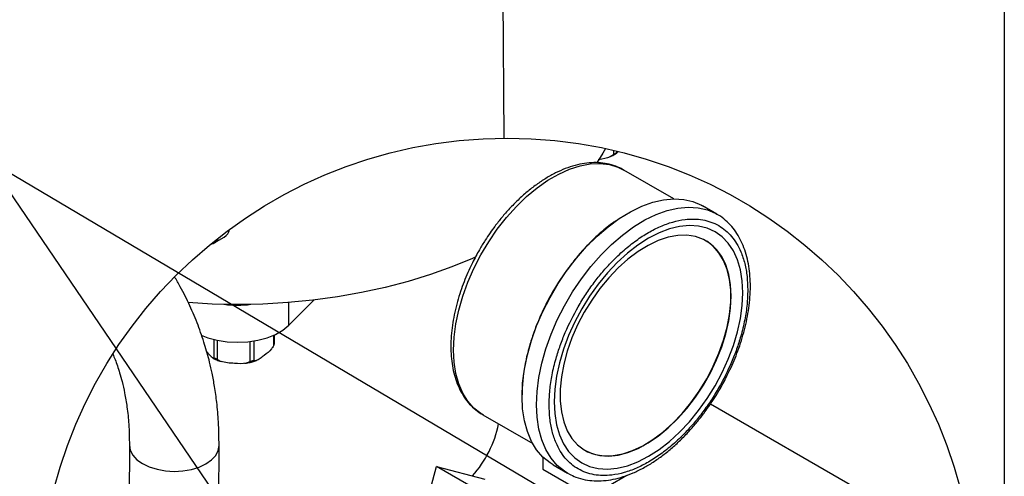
# Model space of a CAD drawing. Header units: inches. Extents: x 3 to 129, y 3 to 99.
# Tile 15 of 35: x 104 to 129, y 38 to 50. Entities that reach past the tile are written whole.
import ezdxf

# ---------------------------------------------------------------- set-up
doc = ezdxf.new("R2010")
doc.units = ezdxf.units.IN
doc.header["$LTSCALE"] = 12
doc.header["$MEASUREMENT"] = 0
doc.layers.add('SLD-DEFPOINTS', color=7, linetype='Continuous')
doc.layers.add('TEXT', color=140, linetype='Continuous', lineweight=25)
doc.dimstyles.new('SLDDIMSTYLE3', dxfattribs={"dimtxt": 0.18, "dimasz": 1.56, "dimexe": 0, "dimexo": 0.0625, "dimgap": 0, "dimtad": 0, "dimtih": 1, "dimtoh": 1, "dimdec": 0, "dimrnd": 1e-09, "dimzin": 0, "dimdsep": 46, "dimtxsty": 'Standard', "dimblk1": 'NONE', "dimblk2": 'NONE', "dimsah": 1, "dimcen": 0.09, "dimadec": 0, "dimazin": 0, "dimtfac": 1.56, "dimtdec": 0, "dimtofl": 0, "dimtmove": 0, "dimatfit": 3, "dimldrblk": 'NONE', "dimfxl": 0, "dimfrac": 2, "dimtolj": 1, "dimtzin": 0, "dimarcsym": 0})
doc.dimstyles.new('SLDDIMSTYLE5', dxfattribs={"dimtxt": 0.18, "dimasz": 0.48, "dimexe": 0, "dimexo": 0.0625, "dimgap": 0, "dimtad": 0, "dimtih": 1, "dimtoh": 1, "dimdec": 0, "dimrnd": 1e-09, "dimzin": 0, "dimdsep": 46, "dimtxsty": 'Standard', "dimblk1": 'DOT', "dimblk2": 'DOT', "dimsah": 1, "dimcen": 0.09, "dimadec": 0, "dimazin": 0, "dimtfac": 0.48, "dimtdec": 0, "dimtofl": 0, "dimtmove": 0, "dimatfit": 3, "dimldrblk": 'DOT', "dimfxl": 0, "dimfrac": 2, "dimtolj": 1, "dimtzin": 0, "dimarcsym": 0})

# ---------------------------------------------------------------- blocks, each defined once
blk = doc.blocks.new('_None')
blk = doc.blocks.new('_Dot')
at = {"color": 0, "linetype": 'ByBlock', "lineweight": -2}
blk.add_line((-0.5, 0), (-1, 0), dxfattribs=at)
at = {"color": 0, "linetype": 'ByBlock', "const_width": 0.5}
blk.add_lwpolyline([(-0.25, 0, 1), (0.25, 0, 1)], format="xyb", close=True, dxfattribs=at)

msp = doc.modelspace()

# ---------------------------------------------------------------- linework, layer by layer
for p, q in [((119.197, 46.283), (119.197, 46.174)), ((119.278, 46.224), (119.278, 46.264)), ((119.287, 46.231), (119.278, 46.224)), ((119.307, 46.257), (119.297, 46.239)), ((120.708, 45.067), (119.455, 45.791)), ((121.785, 44.684), (121.425, 44.892)), ((109.176, 43.964), (109.426, 44.108)), ((111.045, 41.898), (111.676, 42.529)), ((111.045, 41.898), (111.045, 42.468)), ((109.163, 41.54), (109.163, 41.069)), ((109.257, 41.029), (109.257, 41.518)), ((110.662, 41.646), (110.662, 41.38)), ((110.685, 41.439), (110.685, 41.656)), ((110.068, 41.488), (110.068, 40.975)), ((110.176, 41.002), (110.176, 41.503)), ((125.45, 37.711), (121.625, 39.919)), ((115.912, 39.653), (117.165, 38.93)), ((115.926, 39.645), (115.912, 39.653)), ((107.045, 38.89), (107.011, 31.289)), ((109.261, 31.279), (109.295, 38.88)), ((117.418, 38.593), (117.418, 38.287)), ((114.431, 37.15), (114.754, 38.358)), ((116.911, 37.113), (114.754, 38.358)), ((114.754, 38.358), (115.962, 38.034)), ((117.675, 38.396), (118.036, 38.188)), ((117.418, 38.287), (118.606, 37.601)), ((118.07, 38.169), (118.036, 38.188)), ((118.606, 37.601), (119.531, 38.135))]:
    msp.add_line(p, q)
at = {"flags": 128}
for points in [[(118.989, 46.33), (118.928, 46.212), (118.775, 45.971)], [(115.178, 41.275), (115.192, 41.597), (115.236, 41.931), (115.309, 42.275), (115.409, 42.624), (115.536, 42.974), (115.689, 43.321), (115.864, 43.661), (116.061, 43.991), (116.277, 44.305), (116.51, 44.601), (116.756, 44.874), (117.013, 45.123), (117.278, 45.343), (117.548, 45.533), (117.819, 45.689), (118.089, 45.811), (118.354, 45.897), (118.611, 45.945), (118.857, 45.956), (119.089, 45.928), (119.305, 45.863), (119.455, 45.791)], [(116.898, 40.113), (116.913, 40.448), (116.958, 40.795), (117.033, 41.153), (117.135, 41.515), (117.265, 41.88), (117.421, 42.241), (117.602, 42.596), (117.804, 42.941), (118.026, 43.27), (118.265, 43.581), (118.519, 43.87), (118.784, 44.134), (119.059, 44.37), (119.338, 44.574), (119.621, 44.746), (119.902, 44.882), (120.179, 44.982), (120.45, 45.044), (120.71, 45.067), (120.956, 45.052), (121.187, 44.998), (121.4, 44.906), (121.425, 44.892)], [(117.259, 39.905), (117.274, 40.239), (117.319, 40.587), (117.393, 40.944), (117.496, 41.307), (117.626, 41.672), (117.782, 42.033), (117.962, 42.388), (118.164, 42.732), (118.386, 43.062), (118.626, 43.373), (118.88, 43.662), (119.145, 43.926), (119.419, 44.161), (119.699, 44.366), (119.981, 44.538), (120.263, 44.674), (120.54, 44.774), (120.81, 44.836), (121.07, 44.859), (121.317, 44.844), (121.548, 44.79), (121.744, 44.707)], [(121.744, 44.707), (121.76, 44.698), (121.785, 44.684)], [(122.423, 42.396), (122.437, 42.711), (122.423, 43.008), (122.378, 43.285), (122.305, 43.537), (122.203, 43.762), (122.074, 43.956), (121.921, 44.117), (121.744, 44.244), (121.546, 44.334), (121.329, 44.386), (121.097, 44.401), (120.852, 44.376), (120.597, 44.314), (120.335, 44.214), (120.07, 44.078), (119.805, 43.908), (119.543, 43.706), (119.288, 43.473), (119.042, 43.214), (118.81, 42.932), (118.593, 42.63), (118.396, 42.311), (118.219, 41.98), (118.065, 41.641), (117.937, 41.299), (117.835, 40.957), (117.761, 40.62), (117.717, 40.292), (117.702, 39.977), (117.717, 39.68), (117.761, 39.403), (117.835, 39.151), (117.937, 38.926), (118.065, 38.732), (118.219, 38.571), (118.396, 38.444), (118.593, 38.354), (118.81, 38.302), (119.042, 38.288), (119.288, 38.312), (119.543, 38.374), (119.805, 38.474), (120.07, 38.61), (120.335, 38.78), (120.597, 38.983), (120.852, 39.215), (121.097, 39.474), (121.329, 39.756), (121.546, 40.059), (121.744, 40.377), (121.921, 40.708), (122.074, 41.047), (122.203, 41.389), (122.305, 41.731), (122.378, 42.068), (122.423, 42.396)], [(122.13, 42.323), (122.145, 42.625), (122.13, 42.909), (122.085, 43.172), (122.011, 43.41), (121.908, 43.62), (121.779, 43.798), (121.625, 43.943), (121.448, 44.051), (121.25, 44.122), (121.035, 44.155), (120.805, 44.148), (120.564, 44.103), (120.315, 44.02), (120.062, 43.9), (119.808, 43.745), (119.556, 43.556), (119.311, 43.337), (119.075, 43.09), (118.852, 42.82), (118.646, 42.529), (118.458, 42.223), (118.292, 41.904), (118.15, 41.579), (118.034, 41.25), (117.945, 40.924), (117.885, 40.604), (117.855, 40.295), (117.855, 40.001), (117.885, 39.727), (117.945, 39.476), (118.034, 39.252), (118.15, 39.057), (118.292, 38.896), (118.458, 38.769), (118.646, 38.679), (118.852, 38.627), (119.075, 38.614), (119.311, 38.64), (119.556, 38.704), (119.808, 38.806), (120.062, 38.944), (120.315, 39.116), (120.564, 39.32), (120.805, 39.554), (121.035, 39.813), (121.25, 40.094), (121.448, 40.393), (121.625, 40.706), (121.779, 41.028), (121.908, 41.356), (122.011, 41.684), (122.085, 42.008), (122.13, 42.323)], [(118.473, 38.76), (118.542, 38.724), (118.739, 38.653), (118.954, 38.62), (119.184, 38.627), (119.425, 38.672), (119.674, 38.755), (119.927, 38.875), (120.181, 39.03), (120.433, 39.219), (120.678, 39.438), (120.914, 39.685), (121.137, 39.955), (121.343, 40.246), (121.531, 40.552), (121.697, 40.871), (121.839, 41.196), (121.955, 41.525), (122.044, 41.851), (122.104, 42.171), (122.134, 42.48), (122.134, 42.774), (122.104, 43.048), (122.044, 43.299), (121.955, 43.523), (121.839, 43.718), (121.697, 43.879), (121.531, 44.006), (121.509, 44.019)], [(115.736, 43.611), (115.653, 43.574), (115.137, 43.361), (114.599, 43.168), (114.04, 42.995), (113.463, 42.844), (112.87, 42.715), (112.263, 42.609), (111.646, 42.526), (111.021, 42.466), (110.39, 42.43), (109.757, 42.419), (109.123, 42.43), (108.521, 42.464)], [(108.845, 41.649), (109.013, 41.584), (109.248, 41.52), (109.498, 41.482), (109.757, 41.469), (110.015, 41.482), (110.265, 41.52), (110.5, 41.584), (110.713, 41.669), (110.896, 41.775), (111.045, 41.898)], [(115.912, 39.653), (115.864, 39.682), (115.689, 39.819), (115.536, 39.991), (115.409, 40.194), (115.309, 40.427), (115.236, 40.687), (115.192, 40.971), (115.178, 41.275)], [(117.675, 38.396), (117.602, 38.442), (117.421, 38.589), (117.265, 38.771), (117.135, 38.985), (117.033, 39.229), (116.958, 39.501), (116.913, 39.797), (116.898, 40.113)], [(118.036, 38.188), (117.962, 38.234), (117.782, 38.381), (117.626, 38.563), (117.496, 38.777), (117.393, 39.021), (117.319, 39.293), (117.274, 39.588), (117.259, 39.905)], [(107.045, 38.888), (107.045, 38.888), (107.067, 38.761), (107.131, 38.638), (107.235, 38.525), (107.375, 38.425), (107.545, 38.344), (107.74, 38.283), (107.951, 38.245), (108.17, 38.232), (108.39, 38.244), (108.601, 38.28), (108.795, 38.34), (108.966, 38.421), (109.106, 38.519), (109.21, 38.632), (109.274, 38.754), (109.295, 38.88)]]:
    msp.add_lwpolyline(points, dxfattribs=at)
for centre, radius, start, end in [((109.282, 44.346), 0.278, 301.3238, 351.0114), ((109.069, 44.162), 0.227, 273.6112, 343.7168), ((109.757, 44.945), 2.545, 262.3588, 277.6412), ((113.584, 39.97), 2.779, 318.1685, 348.6697)]:
    msp.add_arc(centre, radius, start, end)
for points, knots in [([(119.119, 46.131), (119.139, 46.14), (119.191, 46.162), (119.238, 46.195), (119.267, 46.215)], [0, 0, 0, 0, 0.3775726, 1, 1, 1, 1]), ([(119.278, 46.224), (119.275, 46.223), (119.268, 46.222), (119.256, 46.217), (119.243, 46.209), (119.226, 46.196), (119.21, 46.184), (119.199, 46.175), (119.197, 46.174)], [0, 0, 0, 0, 0.096809, 0.229406, 0.385814, 0.573583, 0.919994, 1, 1, 1, 1]), ([(119.267, 46.215), (119.272, 46.217), (119.279, 46.222), (119.286, 46.227), (119.288, 46.229)], [0, 0, 0, 0, 0.640071, 1, 1, 1, 1]), ([(119.461, 45.782), (119.427, 45.803), (119.326, 45.864), (119.145, 45.926), (118.925, 45.97), (118.699, 45.981), (118.464, 45.961), (118.223, 45.909), (117.979, 45.829), (117.735, 45.719), (117.492, 45.584), (117.253, 45.424), (117.02, 45.242), (116.796, 45.041), (116.584, 44.826), (116.39, 44.604), (116.229, 44.399), (116.092, 44.209), (115.961, 44.015), (115.876, 43.872), (115.829, 43.792)], [0, 0, 0, 0, 0.0269304, 0.0773677, 0.1252263, 0.1747498, 0.2263545, 0.2802868, 0.3366582, 0.3954778, 0.4566479, 0.5199648, 0.5851225, 0.6516042, 0.7185048, 0.7839033, 0.8457963, 0.8904562, 0.9388045, 1, 1, 1, 1]), ([(119.197, 46.174), (119.169, 46.157), (119.056, 46.089), (118.918, 46.062), (118.814, 46.047), (118.808, 46.046)], [0, 0, 0, 0, 0.237558, 0.958629, 1, 1, 1, 1]), ([(119.278, 44.532), (119.252, 44.516), (119.109, 44.425), (118.865, 44.221), (118.57, 43.943), (118.309, 43.653), (118, 43.266), (117.722, 42.845), (117.482, 42.399), (117.324, 42.058), (117.189, 41.715), (117.07, 41.344), (116.975, 40.949), (116.911, 40.541), (116.902, 40.277), (116.898, 40.15)], [0, 0, 0, 0, 0.0182043, 0.0982631, 0.1843855, 0.2538759, 0.3248347, 0.4722584, 0.5462604, 0.6197505, 0.6906995, 0.7602044, 0.8463214, 0.9263883, 1, 1, 1, 1]), ([(117.577, 39.905), (117.581, 40.026), (117.589, 40.277), (117.65, 40.666), (117.74, 41.041), (117.854, 41.394), (118.026, 41.833), (118.241, 42.261), (118.495, 42.672), (118.7, 42.965), (118.919, 43.238), (119.168, 43.513), (119.447, 43.78), (119.754, 44.025), (120.06, 44.224), (120.366, 44.381), (120.674, 44.493), (120.959, 44.553), (121.213, 44.567), (121.503, 44.54), (121.777, 44.444), (122.01, 44.28), (122.161, 44.126), (122.29, 43.946), (122.404, 43.719), (122.495, 43.442), (122.552, 43.119), (122.559, 42.896), (122.562, 42.783)], [0, 0, 0, 0, 0.040662, 0.08489, 0.132469, 0.170858, 0.210059, 0.2915, 0.33238, 0.372977, 0.41217, 0.450564, 0.498135, 0.542362, 0.583025, 0.621283, 0.658127, 0.693329, 0.719144, 0.743726, 0.791413, 0.8151, 0.839285, 0.863864, 0.889686, 0.924887, 0.961735, 1, 1, 1, 1]), ([(118.075, 38.169), (118.133, 38.14), (118.262, 38.075), (118.477, 38.018), (118.711, 37.99), (118.948, 37.994), (119.192, 38.03), (119.441, 38.096), (119.692, 38.191), (119.943, 38.314), (120.192, 38.462), (120.437, 38.635), (120.675, 38.829), (120.903, 39.041), (121.118, 39.266), (121.313, 39.494), (121.474, 39.702), (121.612, 39.897), (121.74, 40.091), (121.891, 40.34), (122.016, 40.574), (122.131, 40.81), (122.221, 41.014), (122.317, 41.258), (122.405, 41.514), (122.482, 41.781), (122.545, 42.053), (122.592, 42.327), (122.621, 42.599), (122.631, 42.866), (122.622, 43.126), (122.593, 43.377), (122.543, 43.616), (122.472, 43.841), (122.379, 44.051), (122.264, 44.244), (122.127, 44.417), (121.964, 44.566), (121.833, 44.664), (121.751, 44.7), (121.737, 44.707)], [0, 0, 0, 0, 0.0201057, 0.0453282, 0.0689558, 0.0934893, 0.1190814, 0.1458187, 0.1737339, 0.2028167, 0.2330017, 0.264187, 0.2962088, 0.3287999, 0.3614891, 0.3932415, 0.4224488, 0.4438459, 0.4678506, 0.4949454, 0.5347028, 0.5507268, 0.5771158, 0.6041319, 0.6326021, 0.6616487, 0.690841, 0.7198271, 0.7483472, 0.776214, 0.803303, 0.829547, 0.8549232, 0.8794695, 0.9032771, 0.9264963, 0.9493445, 0.9721178, 0.9952032, 1, 1, 1, 1]), ([(115.829, 43.792), (115.769, 43.684), (115.685, 43.532), (115.574, 43.302), (115.487, 43.104), (115.395, 42.867), (115.312, 42.619), (115.239, 42.36), (115.181, 42.096), (115.139, 41.831), (115.115, 41.568), (115.109, 41.311), (115.123, 41.061), (115.157, 40.821), (115.212, 40.593), (115.289, 40.379), (115.387, 40.181), (115.508, 40), (115.652, 39.842), (115.794, 39.721), (115.893, 39.668), (115.93, 39.648)], [0, 0, 0, 0, 0.081402, 0.114221, 0.16824, 0.223502, 0.281684, 0.340973, 0.400482, 0.459484, 0.517454, 0.574017, 0.628937, 0.682095, 0.733481, 0.783211, 0.831522, 0.878786, 0.925533, 0.972478, 1, 1, 1, 1]), ([(109.295, 38.88), (109.293, 39.079), (109.288, 39.441), (109.244, 39.934), (109.188, 40.339), (109.126, 40.676), (109.046, 41.029), (108.933, 41.433), (108.77, 41.906), (108.565, 42.389), (108.366, 42.793), (108.227, 43.03), (108.179, 43.112)], [0, 0, 0, 0, 0.1345232, 0.2449686, 0.3349307, 0.4114032, 0.4763336, 0.5802324, 0.6951872, 0.8144455, 0.9352409, 1, 1, 1, 1]), ([(122.562, 42.783), (122.558, 42.663), (122.551, 42.411), (122.49, 42.023), (122.399, 41.647), (122.285, 41.294), (122.113, 40.856), (121.898, 40.427), (121.645, 40.016), (121.439, 39.724), (121.221, 39.45), (120.972, 39.175), (120.692, 38.908), (120.385, 38.664), (120.079, 38.464), (119.773, 38.308), (119.466, 38.195), (119.181, 38.135), (118.927, 38.121), (118.637, 38.148), (118.362, 38.245), (118.13, 38.409), (117.978, 38.562), (117.85, 38.743), (117.735, 38.97), (117.645, 39.246), (117.587, 39.569), (117.58, 39.792), (117.577, 39.905)], [0, 0, 0, 0, 0.040662, 0.08489, 0.132469, 0.170858, 0.210059, 0.2915, 0.33238, 0.372977, 0.41217, 0.450564, 0.498135, 0.542362, 0.583025, 0.621283, 0.658127, 0.693329, 0.719144, 0.743726, 0.791413, 0.8151, 0.839285, 0.863864, 0.889686, 0.924887, 0.961735, 1, 1, 1, 1]), ([(110.662, 41.38), (110.645, 41.355), (110.582, 41.262), (110.462, 41.16), (110.332, 41.066), (110.248, 41.008), (110.193, 41.003), (110.176, 41.002)], [0, 0, 0, 0, 0.145255, 0.533554, 0.736179, 0.921528, 1, 1, 1, 1]), ([(110.662, 41.38), (110.667, 41.389), (110.675, 41.403), (110.681, 41.423), (110.685, 41.434), (110.685, 41.438), (110.685, 41.439)], [0, 0, 0, 0, 0.463727, 0.774153, 0.961864, 1, 1, 1, 1]), ([(106.629, 41.177), (106.649, 41.131), (106.69, 41.033), (106.745, 40.875), (106.804, 40.69), (106.867, 40.464), (106.932, 40.178), (106.991, 39.822), (107.038, 39.385), (107.043, 39.065), (107.045, 38.889)], [0, 0, 0, 0, 0.0641483, 0.1361822, 0.2140112, 0.3130901, 0.4372243, 0.5895782, 0.7748692, 1, 1, 1, 1]), ([(109.163, 41.069), (109.15, 41.073), (109.11, 41.087), (109.061, 41.149), (109.011, 41.206), (108.985, 41.246), (108.977, 41.258)], [0, 0, 0, 0, 0.142173, 0.463075, 0.848023, 1, 1, 1, 1]), ([(109.136, 41.079), (109.139, 41.077), (109.18, 41.05), (109.258, 41.018), (109.334, 40.995), (109.367, 40.985)], [0, 0, 0, 0, 0.050723, 0.580753, 1, 1, 1, 1]), ([(109.257, 41.029), (109.249, 41.034), (109.233, 41.044), (109.213, 41.056), (109.196, 41.064), (109.181, 41.068), (109.17, 41.069), (109.163, 41.069), (109.163, 41.069)], [0, 0, 0, 0, 0.2955309, 0.5194188, 0.684435, 0.8169081, 0.9739294, 1, 1, 1, 1]), ([(110.068, 40.975), (110.038, 40.965), (109.915, 40.923), (109.722, 40.937), (109.509, 40.952), (109.363, 40.977), (109.284, 41.015), (109.257, 41.029)], [0, 0, 0, 0, 0.111991, 0.471669, 0.682303, 0.892006, 1, 1, 1, 1]), ([(109.936, 40.942), (109.939, 40.942), (109.967, 40.944), (110.034, 40.957), (110.131, 40.976), (110.201, 41.001), (110.233, 41.013)], [0, 0, 0, 0, 0.027766, 0.274534, 0.67293, 1, 1, 1, 1]), ([(110.176, 41.002), (110.17, 41.003), (110.158, 41.004), (110.139, 41.003), (110.121, 40.999), (110.099, 40.99), (110.082, 40.982), (110.07, 40.976), (110.068, 40.975)], [0, 0, 0, 0, 0.162448, 0.324375, 0.482577, 0.651698, 0.937135, 1, 1, 1, 1])]:
    msp.add_open_spline(points, degree=3, knots=knots)
at = {"layer": 'SLD-DEFPOINTS'}
msp.add_circle((116.523, 34.846), 11.745, dxfattribs=at)
at = {"layer": 'TEXT'}
msp.add_line((129, 99), (129, 3), dxfattribs=at)

# ---------------------------------------------------------------- leaders
at = {"layer": 'TEXT', "has_arrowhead": 0}
msp.add_leader([(116.448, 46.591), (116.285, 72.492)], dimstyle='SLDDIMSTYLE3', dxfattribs=at)
at = {"layer": 'TEXT'}
for points in [[(113.205, 31.792), (103.503, 46.031), (100.503, 46.031)], [(120.462, 35.992), (103.503, 46.031), (100.503, 46.031)]]:
    msp.add_leader(points, dimstyle='SLDDIMSTYLE5', dxfattribs=at)

doc.saveas('drawing.dxf')
